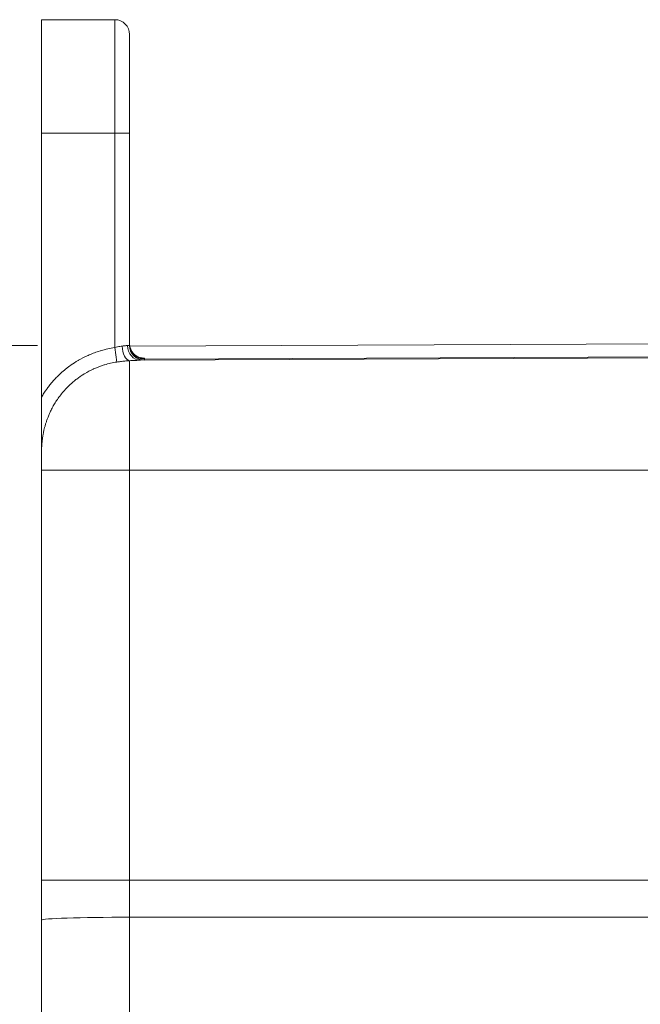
# Model space of a CAD drawing. Header units: inches. Extents: x 0 to 110, y 2 to 70.
# Tile 24 of 129: x 16.9 to 19.63, y 37.36 to 41.7. Entities that reach past the tile are written whole.
import ezdxf

# ---------------------------------------------------------------- set-up
doc = ezdxf.new("R2010")
doc.units = ezdxf.units.IN
doc.header["$LTSCALE"] = 3.25
doc.header["$MEASUREMENT"] = 0
for name, color, linetype, lineweight in [('Dimension (ANSI)', 7, 'Continuous', 9), ('Visible (ANSI)', 7, 'Continuous', 18), ('Visible Narrow (ANSI)', 7, 'Continuous', 5)]:
    doc.layers.add(name, color=color, linetype=linetype, lineweight=lineweight)
doc.styles.add('Note Text (ANSI)', font='arial.ttf')
doc.dimstyles.new('.XX', dxfattribs={"dimscale": 3.25, "dimtxt": 0.095, "dimasz": 0.125, "dimexe": 0.1875, "dimexo": 0.0625, "dimgap": 0.0625, "dimtad": 0, "dimtih": 1, "dimtoh": 1, "dimrnd": 1e-08, "dimzin": 0, "dimdsep": 46, "dimtxsty": 'Note Text (ANSI)', "dimblk": 'Filled-1', "dimcen": 0.09, "dimdle": 0.45, "dimclrd": 256, "dimclre": 256, "dimclrt": 256, "dimadec": 0, "dimazin": 1, "dimtfac": 1.263158, "dimtofl": 0, "dimtmove": 0, "dimatfit": 3, "dimfxl": 1, "dimtolj": 1, "dimtzin": 4, "dimlwd": -1, "dimlwe": -1, "dimarcsym": 0})
doc.dimstyles.new('.XXX', dxfattribs={"dimscale": 3.25, "dimtxt": 0.095, "dimasz": 0.125, "dimexe": 0.1875, "dimexo": 0.125, "dimgap": 0.0625, "dimtad": 0, "dimtih": 1, "dimtoh": 1, "dimdec": 3, "dimrnd": 1e-08, "dimzin": 0, "dimdsep": 46, "dimtxsty": 'Note Text (ANSI)', "dimblk": 'Filled-1', "dimcen": 0.09, "dimdle": 0.45, "dimclrd": 256, "dimclre": 256, "dimclrt": 256, "dimadec": 0, "dimazin": 1, "dimtfac": 1.263158, "dimtofl": 0, "dimtmove": 0, "dimatfit": 3, "dimfxl": 1, "dimtolj": 1, "dimtzin": 4, "dimlwd": -1, "dimlwe": -1, "dimarcsym": 0})

# ---------------------------------------------------------------- blocks, each defined once
blk = doc.blocks.new('Filled-1')
at = {"color": 0}
for p, q in [((0, 0), (-1, 0.25)), ((-1, 0.25), (-1, -0.25)), ((-1, 0), (0, 0)), ((-1, -0.25), (0, 0))]:
    blk.add_line(p, q, dxfattribs=at)
at = {"color": 0, "flags": 128}
blk.add_lwpolyline([(-1, -0.25), (0, 0), (-1, 0.25), (-1, -0.25)], dxfattribs=at)
at = {"color": 0}
blk.add_solid([(-1, -0.25), (0, 0), (-1, 0.25), (-1, -0.25)], dxfattribs=at)
blk = doc.blocks.new('*D44')
at = {"layer": 'Defpoints', "color": 0, "transparency": 16777216}
for p in [(13.3673, 41.6987), (16.9922, 41.6987), (16.9922, 26.4487)]:
    blk.add_point(p, dxfattribs=at)
at = {"layer": 'Dimension (ANSI)', "transparency": 16777216}
for p, q in [((16.7891, 41.6987), (12.7579, 41.6987)), ((13.3673, 41.2925), (13.3673, 34.4345)), ((13.3673, 26.855), (13.3673, 33.713)), ((16.7891, 26.4487), (12.7579, 26.4487))]:
    blk.add_line(p, q, dxfattribs=at)
at = {"layer": 'Dimension (ANSI)', "transparency": 16777216, "xscale": 0.40625, "yscale": 0.40625, "zscale": 0.40625}
for p, rotation in [((13.3673, 41.6987), 90), ((13.3673, 26.4487), 270)]:
    blk.add_blockref('Filled-1', p, dxfattribs=dict(at, rotation=rotation))
at = {"layer": 'Dimension (ANSI)', "transparency": 16777216, "insert": (12.8597, 34.2314), "char_height": 0.30875, "attachment_point": 1, "style": 'Note Text (ANSI)'}
blk.add_mtext('\\A1;15.25', dxfattribs=at)
blk = doc.blocks.new('*D54')
at = {"layer": 'Defpoints', "color": 0, "transparency": 16777216}
for p in [(17.3805, 40.2626), (15.5859, 27.8849), (17.3718, 27.8849)]:
    blk.add_point(p, dxfattribs=at)
at = {"layer": 'Dimension (ANSI)', "transparency": 16777216}
for p, q in [((16.9742, 40.2626), (14.9765, 40.2626)), ((15.5859, 39.8564), (15.5859, 34.4346)), ((15.5859, 28.2911), (15.5859, 33.7129)), ((16.9655, 27.8849), (14.9765, 27.8849))]:
    blk.add_line(p, q, dxfattribs=at)
at = {"layer": 'Dimension (ANSI)', "transparency": 16777216, "xscale": 0.40625, "yscale": 0.40625, "zscale": 0.40625}
for p, rotation in [((15.5859, 40.2626), 90), ((15.5859, 27.8849), 270)]:
    blk.add_blockref('Filled-1', p, dxfattribs=dict(at, rotation=rotation))
at = {"layer": 'Dimension (ANSI)', "transparency": 16777216, "insert": (15.0792, 34.2315), "char_height": 0.30875, "attachment_point": 1, "style": 'Note Text (ANSI)'}
blk.add_mtext('\\A1;12.38', dxfattribs=at)

msp = doc.modelspace()

# ---------------------------------------------------------------- linework, layer by layer
at = {"layer": 'Visible (ANSI)'}
for p, q in [((16.9922, 41.6987), (16.9922, 41.1987)), ((16.9922, 41.6987), (17.3155, 41.6987)), ((17.3805, 41.1987), (17.3805, 41.6337)), ((16.9922, 40.0352), (16.9922, 41.1987)), ((17.3805, 41.1987), (17.3805, 40.2626)), ((17.3814, 40.2599), (20.6322, 40.274)), ((20.6322, 40.2115), (17.4284, 40.1976)), ((16.9922, 39.7811), (16.9922, 40.0352)), ((16.9922, 39.7811), (16.9922, 39.7137)), ((16.9922, 37.9062), (16.9922, 39.7137)), ((16.9922, 37.7299), (16.9922, 37.9062)), ((16.9922, 37.7299), (16.9922, 30.4176))]:
    msp.add_line(p, q, dxfattribs=at)
for centre, start, end in [((17.3155, 41.6337), 0, 90), ((17.4455, 40.2626), 180, 270.25)]:
    msp.add_arc(centre, 0.065, start, end, dxfattribs=at)
msp.add_ellipse((17.4455, 40.2708), major_axis=(-0.065, 0), ratio=0.999103, start_param=0, end_param=0.00328, dxfattribs=at)
for points in [[(17.3805, 40.2706), (17.3805, 40.267), (17.3808, 40.2634), (17.3814, 40.2599)], [(17.4286, 40.2085), (17.4286, 40.2085), (17.4286, 40.2085), (17.4286, 40.2085)]]:
    msp.add_open_spline(points, degree=3, dxfattribs=at)
msp.add_open_spline([(17.3805, 40.2706), (17.3805, 40.2636), (17.3817, 40.2565), (17.3862, 40.2433), (17.3895, 40.2371), (17.3978, 40.2262), (17.4029, 40.2214), (17.4109, 40.2159), (17.4135, 40.2143), (17.4181, 40.2121), (17.4202, 40.2112), (17.4233, 40.21), (17.4244, 40.2097), (17.4271, 40.2089), (17.4284, 40.2085), (17.4301, 40.2082), (17.4307, 40.2081), (17.4312, 40.208), (17.4313, 40.2079), (17.4313, 40.2079)], degree=3, knots=[0, 0, 0, 0, 0.0536607, 0.0536607, 0.1063789, 0.1063789, 0.1588568, 0.1588568, 0.1829434, 0.1829434, 0.2015688, 0.2015688, 0.2140241, 0.2140241, 0.2327698, 0.2327698, 0.249907, 0.249907, 0.2633279, 0.2633279, 0.2633279, 0.2633279], dxfattribs=at)
at = {"layer": 'Visible Narrow (ANSI)'}
for p, q in [((17.3155, 41.1987), (17.3155, 41.6987)), ((16.9922, 41.1987), (17.3155, 41.1987)), ((17.3155, 41.1987), (17.3155, 40.2535)), ((17.3155, 41.1987), (17.3805, 41.1987)), ((17.3155, 40.2535), (17.325, 40.1897)), ((17.3805, 40.2626), (17.3718, 40.2626)), ((17.3805, 40.1955), (17.3805, 39.7137)), ((17.4268, 40.2086), (17.4268, 40.2086)), ((20.6322, 40.2163), (17.4458, 40.2024)), ((17.4458, 40.2024), (17.4458, 40.2059)), ((17.4458, 40.2024), (17.4458, 40.1976)), ((17.3805, 39.7137), (16.9922, 39.7137)), ((17.3805, 37.9062), (17.3805, 39.7137)), ((17.3805, 39.7137), (20.6322, 39.7137)), ((17.3805, 37.9062), (16.9922, 37.9062)), ((17.3805, 37.7426), (17.3805, 37.9062)), ((17.3805, 37.9062), (20.6322, 37.9062)), ((20.6322, 37.743), (17.3805, 37.7426)), ((17.3805, 37.7426), (17.3805, 30.4049))]:
    msp.add_line(p, q, dxfattribs=at)
for centre, major_axis, ratio, start_param, end_param in [((17.3802, 40.2603), (0.0035, -0.0649), 0.497263, 4.685283, 6.182707), ((17.4281, 40.2626), (0.0003, -0.065), 0.866022, 4.708609, 6.283184), ((17.4455, 40.2708), (-0.065, 0), 0.999103, 0.003282, 1.57516), ((17.4455, 40.2674), (-0.065, 0), 0.999046, 0, 1.57516), ((17.3822, 37.7299), (-0.39, 0), 0.032608, 4.716752, 6.283185)]:
    msp.add_ellipse(centre, major_axis=major_axis, ratio=ratio, start_param=start_param, end_param=end_param, dxfattribs=at)
for points, knots in [([(17.3155, 40.2535), (17.294, 40.2503), (17.2738, 40.2458), (17.2549, 40.2402), (17.2534, 40.2398), (17.2518, 40.2393), (17.2503, 40.2388), (17.2332, 40.2336), (17.2171, 40.2276), (17.202, 40.221), (17.1992, 40.2198), (17.1966, 40.2186), (17.1939, 40.2174), (17.1805, 40.2112), (17.1678, 40.2047), (17.1559, 40.1978), (17.1524, 40.1957), (17.1489, 40.1937), (17.1455, 40.1916), (17.1352, 40.1852), (17.1255, 40.1787), (17.1163, 40.172), (17.1122, 40.169), (17.1083, 40.1661), (17.1044, 40.1631), (17.0967, 40.157), (17.0893, 40.1509), (17.0823, 40.1447), (17.078, 40.1409), (17.0739, 40.1371), (17.0699, 40.1332), (17.0642, 40.1278), (17.0587, 40.1223), (17.0536, 40.1169), (17.0492, 40.1122), (17.045, 40.1076), (17.041, 40.103), (17.037, 40.0984), (17.0331, 40.0937), (17.0294, 40.0891), (17.0251, 40.0838), (17.0211, 40.0785), (17.0172, 40.0732), (17.0144, 40.0694), (17.0117, 40.0656), (17.0091, 40.0618), (17.005, 40.0558), (17.0012, 40.0499), (16.9976, 40.0441), (16.9957, 40.0411), (16.9939, 40.0382), (16.9922, 40.0352)], [0, 0, 0, 0, 0.111111, 0.111111, 0.111111, 0.12029, 0.12029, 0.12029, 0.222222, 0.222222, 0.222222, 0.240587, 0.240587, 0.240587, 0.333333, 0.333333, 0.333333, 0.360878, 0.360878, 0.360878, 0.444444, 0.444444, 0.444444, 0.481177, 0.481177, 0.481177, 0.555556, 0.555556, 0.555556, 0.601481, 0.601481, 0.601481, 0.666667, 0.666667, 0.666667, 0.721772, 0.721772, 0.721772, 0.777778, 0.777778, 0.777778, 0.842057, 0.842057, 0.842057, 0.888889, 0.888889, 0.888889, 0.962313, 0.962313, 0.962313, 1, 1, 1, 1]), ([(17.3479, 40.2603), (17.3449, 40.26), (17.3418, 40.2595), (17.3384, 40.2589), (17.335, 40.2584), (17.3314, 40.2577), (17.3276, 40.2568), (17.3237, 40.2559), (17.3197, 40.2548), (17.3155, 40.2535)], [0, 0, 0, 0, 0.3333333, 0.3333333, 0.3333333, 0.6666667, 0.6666667, 0.6666667, 1, 1, 1, 1]), ([(17.3718, 40.2626), (17.3701, 40.2626), (17.368, 40.2624), (17.3657, 40.2622), (17.3634, 40.262), (17.3608, 40.2618), (17.3578, 40.2614), (17.3549, 40.2611), (17.3515, 40.2607), (17.3479, 40.2603)], [0.0000056, 0.0000056, 0.0000056, 0.0000056, 0.3333333, 0.3333333, 0.3333333, 0.6666667, 0.6666667, 0.6666667, 0.9999999, 0.9999999, 0.9999999, 0.9999999]), ([(17.325, 40.1897), (17.3057, 40.1868), (17.2875, 40.1826), (17.2705, 40.1775), (17.2701, 40.1774), (17.2696, 40.1772), (17.2691, 40.1771), (17.2527, 40.1721), (17.2375, 40.1662), (17.2232, 40.1598), (17.2224, 40.1594), (17.2216, 40.1591), (17.2208, 40.1587), (17.2071, 40.1524), (17.1943, 40.1456), (17.1824, 40.1384), (17.1814, 40.1378), (17.1804, 40.1372), (17.1793, 40.1366), (17.168, 40.1296), (17.1574, 40.1223), (17.1476, 40.1148), (17.1464, 40.1139), (17.1453, 40.113), (17.1441, 40.1121), (17.1348, 40.1048), (17.1262, 40.0974), (17.1182, 40.09), (17.1169, 40.0888), (17.1157, 40.0877), (17.1145, 40.0865), (17.1069, 40.0793), (17.0999, 40.072), (17.0934, 40.0648), (17.0922, 40.0634), (17.091, 40.062), (17.0898, 40.0606), (17.0837, 40.0536), (17.0781, 40.0467), (17.0729, 40.0398), (17.0717, 40.0382), (17.0705, 40.0366), (17.0693, 40.035), (17.0645, 40.0284), (17.06, 40.0218), (17.0559, 40.0153), (17.0547, 40.0136), (17.0536, 40.0118), (17.0525, 40.0101), (17.0487, 40.0038), (17.0451, 39.9977), (17.0418, 39.9917), (17.0408, 39.9898), (17.0398, 39.9878), (17.0388, 39.9859), (17.0357, 39.9802), (17.0329, 39.9745), (17.0303, 39.9689), (17.0294, 39.9669), (17.0285, 39.9648), (17.0276, 39.9628), (17.0252, 39.9575), (17.0231, 39.9523), (17.021, 39.9472), (17.0202, 39.9451), (17.0194, 39.943), (17.0186, 39.9409), (17.0168, 39.9361), (17.0152, 39.9314), (17.0136, 39.9268), (17.0129, 39.9246), (17.0122, 39.9224), (17.0115, 39.9202), (17.0102, 39.9159), (17.0089, 39.9116), (17.0078, 39.9075), (17.0071, 39.9053), (17.0066, 39.903), (17.006, 39.9009), (17.005, 39.897), (17.0041, 39.8931), (17.0032, 39.8894), (17.0027, 39.8872), (17.0022, 39.8849), (17.0017, 39.8827), (17.001, 39.8792), (17.0003, 39.8758), (16.9997, 39.8725), (16.9993, 39.8702), (16.9989, 39.868), (16.9985, 39.8658), (16.998, 39.8627), (16.9976, 39.8596), (16.9971, 39.8567), (16.9968, 39.8544), (16.9965, 39.8522), (16.9962, 39.8501), (16.9959, 39.8473), (16.9955, 39.8446), (16.9952, 39.842), (16.995, 39.8398), (16.9948, 39.8376), (16.9946, 39.8355), (16.9943, 39.8331), (16.9941, 39.8308), (16.9939, 39.8285), (16.9938, 39.8263), (16.9936, 39.8242), (16.9935, 39.8221), (16.9933, 39.82), (16.9932, 39.818), (16.9931, 39.8159), (16.993, 39.8138), (16.9929, 39.8117), (16.9928, 39.8097), (16.9927, 39.8078), (16.9926, 39.806), (16.9926, 39.8041), (16.9925, 39.802), (16.9924, 39.7999), (16.9924, 39.7978), (16.9923, 39.7961), (16.9923, 39.7944), (16.9923, 39.7927), (16.9922, 39.7905), (16.9922, 39.7882), (16.9922, 39.786), (16.9922, 39.7844), (16.9922, 39.7828), (16.9922, 39.7811)], [0, 0, 0, 0, 0.045455, 0.045455, 0.045455, 0.046709, 0.046709, 0.046709, 0.090909, 0.090909, 0.090909, 0.09342, 0.09342, 0.09342, 0.136364, 0.136364, 0.136364, 0.140125, 0.140125, 0.140125, 0.181818, 0.181818, 0.181818, 0.186833, 0.186833, 0.186833, 0.227273, 0.227273, 0.227273, 0.233541, 0.233541, 0.233541, 0.272727, 0.272727, 0.272727, 0.280251, 0.280251, 0.280251, 0.318182, 0.318182, 0.318182, 0.326958, 0.326958, 0.326958, 0.363636, 0.363636, 0.363636, 0.373662, 0.373662, 0.373662, 0.409091, 0.409091, 0.409091, 0.420366, 0.420366, 0.420366, 0.454545, 0.454545, 0.454545, 0.467074, 0.467074, 0.467074, 0.5, 0.5, 0.5, 0.513783, 0.513783, 0.513783, 0.545455, 0.545455, 0.545455, 0.560491, 0.560491, 0.560491, 0.590909, 0.590909, 0.590909, 0.607195, 0.607195, 0.607195, 0.636364, 0.636364, 0.636364, 0.653898, 0.653898, 0.653898, 0.681818, 0.681818, 0.681818, 0.700603, 0.700603, 0.700603, 0.727273, 0.727273, 0.727273, 0.747316, 0.747316, 0.747316, 0.772727, 0.772727, 0.772727, 0.794035, 0.794035, 0.794035, 0.818182, 0.818182, 0.818182, 0.840748, 0.840748, 0.840748, 0.863636, 0.863636, 0.863636, 0.887435, 0.887435, 0.887435, 0.909091, 0.909091, 0.909091, 0.934143, 0.934143, 0.934143, 0.954545, 0.954545, 0.954545, 0.980741, 0.980741, 0.980741, 1, 1, 1, 1]), ([(17.3805, 40.1955), (17.3754, 40.1952), (17.3701, 40.1949), (17.3643, 40.1944), (17.3585, 40.1939), (17.3523, 40.1932), (17.3457, 40.1925), (17.3392, 40.1917), (17.3323, 40.1908), (17.325, 40.1897)], [0, 0, 0, 0, 0.3333333, 0.3333333, 0.3333333, 0.6666667, 0.6666667, 0.6666667, 1, 1, 1, 1]), ([(17.4284, 40.1976), (17.4249, 40.1976), (17.4168, 40.1973), (17.4012, 40.1966), (17.3879, 40.1959), (17.3805, 40.1955)], [0.0000032, 0.0000032, 0.0000032, 0.0000032, 0.3333333, 0.6666667, 0.9999999, 0.9999999, 0.9999999, 0.9999999]), ([(17.4286, 40.2085), (17.4288, 40.2085), (17.4289, 40.2085), (17.4291, 40.2085), (17.4342, 40.2081), (17.4382, 40.2077), (17.4411, 40.2073), (17.444, 40.2069), (17.4458, 40.2064), (17.4458, 40.2059)], [0.4910222, 0.4910222, 0.4910222, 0.4910222, 0.5, 0.5, 0.5, 0.75, 0.75, 0.75, 0.9999993, 0.9999993, 0.9999993, 0.9999993])]:
    msp.add_open_spline(points, degree=3, knots=knots, dxfattribs=at)
msp.add_open_spline([(16.9922, 39.8083), (16.9922, 39.808), (16.9922, 39.8077), (16.9922, 39.8074)], degree=3, dxfattribs=at)

# ---------------------------------------------------------------- dimensions: what is measured, and where the dimension line sits
at = {"layer": 'Dimension (ANSI)'}
for base, p1, p2, dimstyle, picture, middle in [((13.3673, 41.6987), (16.9922, 26.4487), (16.9922, 41.6987), '.XX', '*D44', (13.3673, 34.0737)), ((15.5859, 27.8849), (17.3805, 40.2626), (17.3718, 27.8849), '.XXX', '*D54', (15.5859, 34.0738))]:
    dim = msp.add_linear_dim(base=base, p1=p1, p2=p2, angle=90, dimstyle=dimstyle, override={"dimgap": 0.0625, "dimdec": 2, "dimtol": 0, "dimlim": 0, "dimtp": 0, "dimtm": 0, "dimtdec": 2, "dimatfit": 1}, dxfattribs=at)
    dim.commit()
    dim.dimension.update_dxf_attribs({"geometry": picture, "text_midpoint": middle, "dimtype": 160})

doc.saveas('drawing.dxf')
